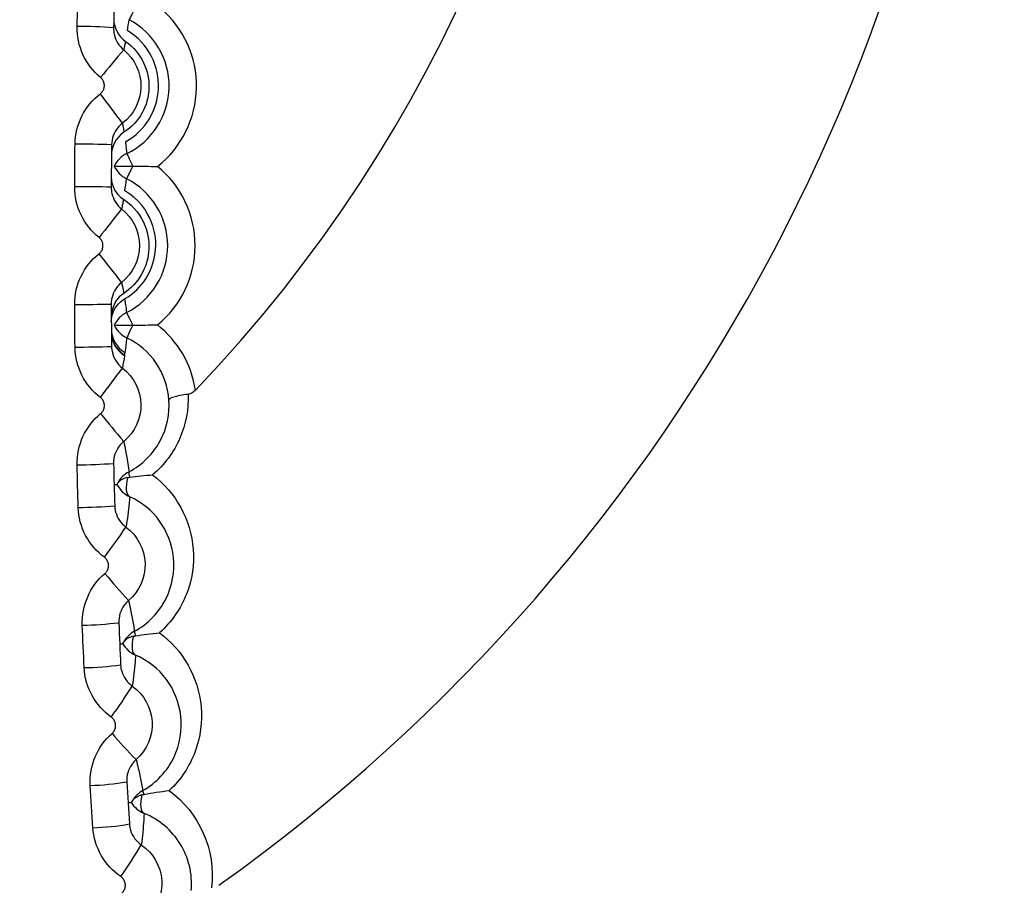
# Model space of a CAD drawing. Header units: millimetres. Extents: x 15231 to 16570, y 10019 to 11489.
# Tile 102 of 206: x 15956.36 to 15961.75, y 10661.67 to 10666.41. Entities that reach past the tile are written whole.
import ezdxf

# ---------------------------------------------------------------- set-up
doc = ezdxf.new("R2010")
doc.units = ezdxf.units.MM

msp = doc.modelspace()

# ---------------------------------------------------------------- linework, layer by layer
at = {"color": 7, "linetype": 'Continuous', "lineweight": 25, "flags": 128}
for points in [[(15956.9953, 10666.4776), (15956.9875, 10666.463), (15956.9806, 10666.4497), (15956.9744, 10666.438), (15956.9692, 10666.4282), (15956.9651, 10666.4203), (15956.962, 10666.4145), (15956.9601, 10666.4109), (15956.9594, 10666.4096)], [(15956.9466, 10665.6764), (15956.9473, 10665.6751), (15956.949, 10665.6714), (15956.9519, 10665.6655), (15956.9558, 10665.6575), (15956.9606, 10665.6475), (15956.9663, 10665.6356), (15956.9729, 10665.6221), (15956.9801, 10665.6072)], [(15956.8775, 10665.6081), (15956.8795, 10665.608), (15956.885, 10665.608), (15956.8941, 10665.6079), (15956.9064, 10665.6078), (15956.9216, 10665.6077), (15956.9393, 10665.6075), (15956.9589, 10665.6073), (15956.9801, 10665.6072)], [(15956.9801, 10665.6072), (15956.9726, 10665.5924), (15956.9658, 10665.579), (15956.9599, 10665.5672), (15956.9549, 10665.5572), (15956.9509, 10665.5493), (15956.9479, 10665.5434), (15956.9461, 10665.5398), (15956.9454, 10665.5385)], [(15956.9454, 10664.8052), (15956.9461, 10664.8039), (15956.9479, 10664.8003), (15956.9509, 10664.7944), (15956.9549, 10664.7865), (15956.9599, 10664.7765), (15956.9658, 10664.7647), (15956.9726, 10664.7513), (15956.9801, 10664.7366)], [(15956.8775, 10664.7357), (15956.8795, 10664.7357), (15956.885, 10664.7357), (15956.8941, 10664.7358), (15956.9064, 10664.7359), (15956.9216, 10664.7361), (15956.9393, 10664.7362), (15956.9589, 10664.7364), (15956.9801, 10664.7366)], [(15956.9801, 10664.7366), (15956.9729, 10664.7217), (15956.9663, 10664.7081), (15956.9606, 10664.6963), (15956.9558, 10664.6862), (15956.9519, 10664.6782), (15956.949, 10664.6723), (15956.9473, 10664.6687), (15956.9466, 10664.6673)], [(15956.9517, 10663.9012), (15956.9474, 10663.8822), (15956.9446, 10663.8641), (15956.9436, 10663.8476), (15956.9442, 10663.8327), (15956.9466, 10663.82), (15956.9505, 10663.8096), (15956.9561, 10663.8018), (15956.9631, 10663.7966)], [(15956.983, 10663.032), (15956.979, 10663.013), (15956.9765, 10662.9951), (15956.9756, 10662.9787), (15956.9763, 10662.9641), (15956.9787, 10662.9515), (15956.9826, 10662.9414), (15956.9881, 10662.9338), (15956.9949, 10662.9289)], [(15957.0293, 10662.1629), (15957.0256, 10662.1441), (15957.0234, 10662.1264), (15957.0227, 10662.1103), (15957.0236, 10662.0959), (15957.026, 10662.0837), (15957.0299, 10662.0739), (15957.0352, 10662.0666), (15957.0418, 10662.0621)]]:
    msp.add_lwpolyline(points, dxfattribs=at)
at = {"color": 7, "linetype": 'Continuous', "lineweight": 25}
for centre, radius, start, end in [((15951.6515, 10669.6218), 22.7044, 349.82927, 105.38126), ((15951.6473, 10669.811), 14.75, 293.37271, 69.57319), ((15951.6473, 10669.811), 14.45, 293.8878, 69.57319), ((15951.6473, 10669.811), 10, 305.48246, 52.15564), ((15951.6473, 10669.811), 7.8555, 316.25928, 38.85064), ((15951.6473, 10669.811), 15, 292.96064, 360), ((15951.6473, 10669.811), 14.75, 293.37271, 0), ((15956.7681, 10666.0462), 0.5607, 308.2592, 49.7408), ((15956.7681, 10666.0462), 0.4107, 295.7681, 62.2319), ((15954.4117, 10666.7646), 2.5724, 350.7241, 352.0682), ((15956.6553, 10663.4624), 2.9108, 85.6777, 89.6174), ((15961.3996, 10662.411), 5.8887, 139.37765, 141.30328), ((15951.3178, 10661.7838), 6.92, 35.90575, 37.57805), ((15956.6504, 10660.0121), 5.7161, 87.8632, 89.8683), ((15957.0118, 10665.5413), 0.15, 115.7656, 153.5763), ((15957.013, 10665.6725), 0.15, 205.4237, 243.2344), ((15956.7605, 10665.1719), 0.5607, 309.2592, 50.7408), ((15956.6552, 10656.7038), 8.7908, 88.65519, 89.95882), ((15954.4195, 10665.8455), 2.5445, 351.5715, 353.0709), ((15956.7605, 10665.1719), 0.4107, 296.7681, 63.2319), ((15988.5641, 10640.3047), 40.3715, 141.6147, 141.89808), ((15882.9129, 10606.9857), 94.0165, 38.079267, 38.201231), ((15956.5958, 10682.9082), 18.0586, 270.20842, 270.84299), ((15957.013, 10664.6713), 0.15, 116.7656, 154.5763), ((15957.0118, 10664.8024), 0.15, 206.4237, 244.2344), ((15956.7681, 10664.2975), 0.5607, 8.4356, 51.7408), ((15957.0126, 10664.7152), 0.15, 180.5255, 239.662), ((15957.0127, 10664.6976), 0.15, 180.5456, 238.5628), ((15957.0103, 10664.7033), 0.15, 190.7067, 239.1653), ((15956.7681, 10664.2975), 0.4107, 4.0023, 64.2319), ((15956.6188, 10673.192), 8.5759, 270.29885, 271.63519), ((15949.6369, 10669.835), 9.0294, 322.51716, 323.79581), ((15962.673, 10668.9709), 7.5312, 218.79993, 220.30898), ((15956.6412, 10667.4753), 3.5042, 270.5493, 273.8213), ((15957.0293, 10663.8006), 0.15, 117.7291, 151.6328), ((15956.9999, 10663.9243), 0.0414, 167.3129, 209.956), ((15956.9642, 10663.813), 0.0891, 98.0599, 138.6776), ((15957.0259, 10663.9329), 0.15, 207.5755, 245.2505), ((15956.6486, 10666.626), 2.8882, 270.6403, 274.6113), ((15953.4417, 10665.9987), 4.2264, 323.1616, 325.9191), ((15959.5345, 10665.5977), 3.5022, 219.3754, 222.5928), ((15956.673, 10665.0393), 1.9464, 270.8938, 276.7919), ((15957.061, 10662.928), 0.15, 118.5894, 150.5326), ((15956.9993, 10662.9428), 0.0907, 100.3526, 139.4597), ((15957.0335, 10663.0577), 0.0443, 177.4407, 211.0794), ((15957.055, 10663.0664), 0.15, 209.8883, 246.388), ((15956.6835, 10664.6027), 1.7426, 270.986, 277.5772), ((15954.573, 10664.2627), 2.835, 323.8324, 327.983), ((15958.5806, 10663.9353), 2.2354, 219.929, 224.9282), ((15956.7178, 10663.5678), 1.3527, 271.2446, 279.7484), ((15957.108, 10662.0559), 0.15, 119.4435, 149.3432), ((15957.0492, 10662.073), 0.092, 102.5045, 139.817), ((15957.0889, 10662.1949), 0.0553, 188.7081, 211.4814), ((15957.0991, 10662.2007), 0.15, 212.293, 247.532), ((15956.732, 10663.236), 1.2527, 271.3387, 280.5267), ((15955.1406, 10662.9792), 2.1779, 324.5302, 329.9863)]:
    msp.add_arc(centre, radius, start, end, dxfattribs=at)
for points in [[(15956.6748, 10666.3731), (15956.6766, 10666.4508), (15956.6787, 10666.5286), (15956.6809, 10666.6063)], [(15956.8808, 10666.5965), (15956.8786, 10666.5193), (15956.8766, 10666.4421), (15956.8747, 10666.3649)], [(15956.876, 10666.4167), (15956.8748, 10666.3681), (15956.8976, 10666.3203), (15956.9398, 10666.2909)], [(15956.8036, 10666.0926), (15956.7204, 10666.1605), (15956.6722, 10666.2657), (15956.6748, 10666.3731)], [(15956.6635, 10665.7281), (15956.6647, 10665.8355), (15956.7166, 10665.9389), (15956.8021, 10666.0039)], [(15956.9316, 10665.7927), (15956.8839, 10665.7617), (15956.8634, 10665.713), (15956.8629, 10665.667)], [(15956.6615, 10665.4946), (15956.662, 10665.5725), (15956.6627, 10665.6503), (15956.6635, 10665.7281)], [(15956.8635, 10665.7242), (15956.8627, 10665.6469), (15956.862, 10665.5695), (15956.8615, 10665.4922)], [(15956.9801, 10665.6072), (15957.0245, 10665.6068), (15957.0698, 10665.6064), (15957.1153, 10665.606)], [(15956.7952, 10665.2165), (15956.7109, 10665.2829), (15956.6608, 10665.3872), (15956.6615, 10665.4946)], [(15956.6615, 10664.8497), (15956.6608, 10664.9571), (15956.7109, 10665.0614), (15956.7952, 10665.1279)], [(15956.6635, 10664.6162), (15956.6627, 10664.694), (15956.662, 10664.7719), (15956.6615, 10664.8497)], [(15956.8615, 10664.8516), (15956.862, 10664.7742), (15956.8627, 10664.6969), (15956.8635, 10664.6196)], [(15956.9801, 10664.7366), (15957.0245, 10664.7369), (15957.0698, 10664.7373), (15957.1153, 10664.7377)], [(15956.8021, 10664.3404), (15956.7166, 10664.4054), (15956.6647, 10664.5088), (15956.6635, 10664.6162)], [(15956.9345, 10664.5697), (15956.9312, 10664.5472), (15956.9274, 10664.5245), (15956.9229, 10664.5017)], [(15956.6748, 10663.9713), (15956.6722, 10664.0787), (15956.7204, 10664.1838), (15956.8036, 10664.2518)], [(15956.6809, 10663.738), (15956.6787, 10663.8158), (15956.6766, 10663.8935), (15956.6748, 10663.9713)], [(15956.8747, 10663.9789), (15956.8766, 10663.9017), (15956.8786, 10663.8244), (15956.8808, 10663.7472)], [(15956.8929, 10663.8634), (15956.893, 10663.8634), (15956.8944, 10663.8665), (15956.8974, 10663.8718)], [(15956.9517, 10663.9012), (15956.9558, 10663.9022), (15956.9599, 10663.903), (15956.9641, 10663.9036)], [(15956.9641, 10663.9036), (15957.0035, 10663.9087), (15957.0448, 10663.9134), (15957.0887, 10663.9162)], [(15956.8242, 10663.4647), (15956.7376, 10663.5282), (15956.6839, 10663.6307), (15956.6809, 10663.738)], [(15956.7033, 10663.0931), (15956.6989, 10663.2005), (15956.7453, 10663.3065), (15956.8273, 10663.3759)], [(15956.7135, 10662.8604), (15956.7099, 10662.938), (15956.7065, 10663.0155), (15956.7033, 10663.0931)], [(15956.9032, 10663.1065), (15956.9063, 10663.0295), (15956.9097, 10662.9524), (15956.9132, 10662.8754)], [(15956.983, 10663.032), (15956.9871, 10663.0332), (15956.9913, 10663.0342), (15956.9955, 10663.0348)], [(15956.9955, 10663.0348), (15957.0368, 10663.0415), (15957.0803, 10663.0477), (15957.1265, 10663.0514)], [(15956.8617, 10662.5896), (15956.7739, 10662.6515), (15956.7184, 10662.7531), (15956.7135, 10662.8604)], [(15956.7472, 10662.2155), (15956.7409, 10662.3228), (15956.7854, 10662.4297), (15956.8663, 10662.5005)], [(15956.7613, 10661.9836), (15956.7564, 10662.0609), (15956.7517, 10662.1382), (15956.7472, 10662.2155)], [(15956.9468, 10662.2347), (15956.9513, 10662.1579), (15956.956, 10662.0811), (15956.9609, 10662.0043)], [(15957.0293, 10662.1629), (15957.0333, 10662.1641), (15957.0375, 10662.1652), (15957.0417, 10662.166)], [(15957.0417, 10662.166), (15957.0849, 10662.1744), (15957.1306, 10662.1821), (15957.1792, 10662.1868)], [(15957.1792, 10662.1868), (15957.3425, 10662.0683), (15957.437, 10661.8629), (15957.4104, 10661.6537)], [(15956.9144, 10661.7154), (15956.8254, 10661.7757), (15956.7681, 10661.8764), (15956.7613, 10661.9836)]]:
    msp.add_open_spline(points, degree=3, dxfattribs=at)
for points, knots in [([(15957.4988, 10656.0152), (15957.7764, 10656.1188), (15958.8457, 10656.5181), (15960.5284, 10657.6092), (15962.4591, 10659.2556), (15964.0802, 10661.2223), (15965.3406, 10663.4314), (15966.0279, 10665.2676), (15966.2819, 10666.3424), (15966.3416, 10666.5951)], [0, 0, 0, 0, 0.061935, 0.238577, 0.415285, 0.591993, 0.768818, 0.945643, 1, 1, 1, 1]), ([(15956.8747, 10666.3649), (15956.8744, 10666.3531), (15956.8756, 10666.3412), (15956.878, 10666.3296), (15956.8816, 10666.3132), (15956.888, 10666.2972), (15956.8968, 10666.2829), (15956.9056, 10666.2685), (15956.9169, 10666.2555), (15956.9299, 10666.2449)], [0, 0, 0, 0, 0.0000354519, 0.0000354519, 0.0000354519, 0.0000862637, 0.0000862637, 0.0000862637, 0.0001370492, 0.0001370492, 0.0001370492, 0.0001370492]), ([(15956.9392, 10665.7401), (15956.9963, 10665.7718), (15957.0403, 10665.8165), (15957.1009, 10665.9174), (15957.1179, 10665.9743), (15957.1231, 10666.0911), (15957.1112, 10666.1515), (15957.0541, 10666.2639), (15957.0087, 10666.3148), (15956.9504, 10666.3499)], [0, 0, 0, 0, 0.25, 0.25, 0.5, 0.5, 0.75, 0.75, 1, 1, 1, 1]), ([(15956.9398, 10666.2909), (15956.9394, 10666.289), (15956.9391, 10666.2872), (15956.9387, 10666.2853), (15956.9372, 10666.2779), (15956.9356, 10666.2705), (15956.934, 10666.263), (15956.934, 10666.2628), (15956.9339, 10666.2626), (15956.9339, 10666.2624), (15956.9326, 10666.2566), (15956.9313, 10666.2508), (15956.9299, 10666.2449)], [0, 0, 0, 0, 0.000592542, 0.000592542, 0.000592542, 0.002962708, 0.002962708, 0.002962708, 0.003034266, 0.003034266, 0.003034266, 0.004883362, 0.004883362, 0.004883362, 0.004883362]), ([(15956.9398, 10666.2909), (15956.9839, 10666.2601), (15957.018, 10666.2182), (15957.0606, 10666.1283), (15957.0698, 10666.0799), (15957.0644, 10665.9392), (15957.0183, 10665.8491), (15956.9316, 10665.7927)], [0, 0, 0, 0, 0.25, 0.25, 0.5, 0.5, 1, 1, 1, 1]), ([(15956.9299, 10666.2449), (15956.9904, 10666.1957), (15957.0256, 10666.119), (15957.023, 10665.965), (15956.985, 10665.8892), (15956.9229, 10665.8421)], [0, 0, 0, 0, 0.5, 0.5, 1, 1, 1, 1]), ([(15956.8021, 10666.0039), (15956.8039, 10666.0053), (15956.8057, 10666.0068), (15956.8073, 10666.0084), (15956.8118, 10666.0128), (15956.8156, 10666.018), (15956.8184, 10666.0237), (15956.8213, 10666.0293), (15956.8231, 10666.0356), (15956.8239, 10666.0418), (15956.8247, 10666.0481), (15956.8244, 10666.0546), (15956.8231, 10666.0607), (15956.8218, 10666.0669), (15956.8194, 10666.0729), (15956.8161, 10666.0783), (15956.8128, 10666.0837), (15956.8085, 10666.0886), (15956.8036, 10666.0926)], [0, 0, 0, 0, 0.0000068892, 0.0000068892, 0.0000068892, 0.0000260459, 0.0000260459, 0.0000260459, 0.000045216, 0.000045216, 0.000045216, 0.0000643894, 0.0000643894, 0.0000643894, 0.0000835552, 0.0000835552, 0.0000835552, 0.0001027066, 0.0001027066, 0.0001027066, 0.0001027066]), ([(15956.9229, 10665.8421), (15956.9135, 10665.8349), (15956.9049, 10665.8266), (15956.8974, 10665.8175), (15956.8868, 10665.8045), (15956.8783, 10665.7895), (15956.8725, 10665.7737), (15956.8668, 10665.758), (15956.8637, 10665.741), (15956.8635, 10665.7242)], [0, 0, 0, 0, 0.0000353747, 0.0000353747, 0.0000353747, 0.0000861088, 0.0000861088, 0.0000861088, 0.0001368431, 0.0001368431, 0.0001368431, 0.0001368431]), ([(15956.9229, 10665.8421), (15956.9231, 10665.8411), (15956.9233, 10665.8401), (15956.9235, 10665.8392), (15956.9247, 10665.8327), (15956.9259, 10665.8264), (15956.927, 10665.82), (15956.9287, 10665.8109), (15956.9302, 10665.8018), (15956.9316, 10665.7927)], [0.000200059, 0.000200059, 0.000200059, 0.000200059, 0.000504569, 0.000504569, 0.000504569, 0.002522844, 0.002522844, 0.002522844, 0.005410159, 0.005410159, 0.005410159, 0.005410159]), ([(15956.9392, 10665.7401), (15956.9395, 10665.738), (15956.9398, 10665.7358), (15956.94, 10665.7336), (15956.9411, 10665.725), (15956.9422, 10665.7164), (15956.9432, 10665.7078), (15956.9444, 10665.6973), (15956.9456, 10665.6868), (15956.9466, 10665.6764)], [0, 0, 0, 0, 0.000695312, 0.000695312, 0.000695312, 0.003476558, 0.003476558, 0.003476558, 0.00687374, 0.00687374, 0.00687374, 0.00687374]), ([(15967.0712, 10665.6127), (15966.7805, 10664.7183), (15966.2117, 10662.9682), (15964.8075, 10660.602), (15963.0911, 10658.5114), (15961.0254, 10656.7728), (15959.1395, 10655.5669), (15957.8965, 10655.1171), (15957.4988, 10654.9733)], [0, 0, 0, 0, 0.189504, 0.3708119, 0.552119, 0.7334181, 0.9147166, 1, 1, 1, 1]), ([(15956.8619, 10665.5506), (15956.8617, 10665.527), (15956.8669, 10665.5044), (15956.8888, 10665.4612), (15956.9052, 10665.4414), (15956.929, 10665.4258)], [0, 0, 0, 0, 0.5, 0.5, 1, 1, 1, 1]), ([(15956.8615, 10665.4922), (15956.8614, 10665.4804), (15956.8628, 10665.4685), (15956.8654, 10665.4571), (15956.8693, 10665.4407), (15956.876, 10665.4248), (15956.885, 10665.4106), (15956.894, 10665.3965), (15956.9056, 10665.3837), (15956.9188, 10665.3733)], [0, 0, 0, 0, 0.0000353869, 0.0000353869, 0.0000353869, 0.0000861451, 0.0000861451, 0.0000861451, 0.000136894, 0.000136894, 0.000136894, 0.000136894]), ([(15956.9352, 10664.8803), (15956.9875, 10664.9108), (15957.0229, 10664.9476), (15957.078, 10665.0328), (15957.0959, 10665.0801), (15957.1095, 10665.1851), (15957.1051, 10665.2435), (15957.0573, 10665.3635), (15957.0135, 10665.427), (15956.9365, 10665.4725)], [0, 0, 0, 0, 0.25, 0.25, 0.5, 0.5, 0.75, 0.75, 1, 1, 1, 1]), ([(15956.929, 10665.4258), (15956.9287, 10665.4239), (15956.9283, 10665.422), (15956.928, 10665.4201), (15956.9266, 10665.4126), (15956.9252, 10665.405), (15956.9237, 10665.3974), (15956.9222, 10665.3894), (15956.9205, 10665.3813), (15956.9188, 10665.3733)], [0, 0, 0, 0, 0.000604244, 0.000604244, 0.000604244, 0.00302122, 0.00302122, 0.00302122, 0.005566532, 0.005566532, 0.005566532, 0.005566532]), ([(15956.929, 10665.4258), (15956.9904, 10665.3855), (15957.0259, 10665.333), (15957.0664, 10665.2316), (15957.0712, 10665.1827), (15957.062, 10665.0911), (15957.0478, 10665.0491), (15957.0035, 10664.9734), (15956.9734, 10664.9389), (15956.9303, 10664.9102)], [0, 0, 0, 0, 0.25, 0.25, 0.5, 0.5, 0.75, 0.75, 1, 1, 1, 1]), ([(15956.9188, 10665.3733), (15956.9801, 10665.3251), (15957.0166, 10665.2491), (15957.0167, 10665.0951), (15956.9801, 10665.0187), (15956.9188, 10664.9705)], [0, 0, 0, 0, 0.5, 0.5, 1, 1, 1, 1]), ([(15956.7952, 10665.1279), (15956.797, 10665.1293), (15956.7987, 10665.1308), (15956.8003, 10665.1325), (15956.8048, 10665.1369), (15956.8085, 10665.1422), (15956.8112, 10665.1479), (15956.8139, 10665.1536), (15956.8157, 10665.1599), (15956.8163, 10665.1661), (15956.817, 10665.1724), (15956.8166, 10665.1789), (15956.8152, 10665.185), (15956.8138, 10665.1911), (15956.8113, 10665.1971), (15956.8079, 10665.2024), (15956.8045, 10665.2078), (15956.8002, 10665.2126), (15956.7952, 10665.2165)], [0, 0, 0, 0, 0.0000068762, 0.0000068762, 0.0000068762, 0.0000260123, 0.0000260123, 0.0000260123, 0.000045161, 0.000045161, 0.000045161, 0.0000643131, 0.0000643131, 0.0000643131, 0.0000834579, 0.0000834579, 0.0000834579, 0.0001025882, 0.0001025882, 0.0001025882, 0.0001025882]), ([(15956.9188, 10664.9705), (15956.9095, 10664.9632), (15956.9011, 10664.9548), (15956.8938, 10664.9455), (15956.8834, 10664.9323), (15956.8751, 10664.9172), (15956.8696, 10664.9013), (15956.8642, 10664.8854), (15956.8614, 10664.8684), (15956.8615, 10664.8516)], [0, 0, 0, 0, 0.0000353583, 0.0000353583, 0.0000353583, 0.0000861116, 0.0000861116, 0.0000861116, 0.0001368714, 0.0001368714, 0.0001368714, 0.0001368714]), ([(15956.9188, 10664.9705), (15956.919, 10664.9695), (15956.9192, 10664.9685), (15956.9194, 10664.9676), (15956.9208, 10664.9612), (15956.9221, 10664.9548), (15956.9233, 10664.9485), (15956.9258, 10664.9357), (15956.9282, 10664.9229), (15956.9303, 10664.9102)], [0.000198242, 0.000198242, 0.000198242, 0.000198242, 0.0005045, 0.0005045, 0.0005045, 0.0025225, 0.0025225, 0.0025225, 0.006585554, 0.006585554, 0.006585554, 0.006585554]), ([(15956.9303, 10664.9102), (15956.8952, 10664.8869), (15956.8822, 10664.8619), (15956.8645, 10664.8175), (15956.8619, 10664.7973), (15956.862, 10664.7793)], [0, 0, 0, 0, 0.5, 0.5, 1, 1, 1, 1]), ([(15956.8622, 10664.7547), (15956.8621, 10664.7705), (15956.8643, 10664.7891), (15956.8779, 10664.8212), (15956.8842, 10664.8326), (15956.903, 10664.8562), (15956.9149, 10664.8684), (15956.9352, 10664.8803)], [0, 0, 0, 0, 0.5, 0.5, 0.75, 0.75, 1, 1, 1, 1]), ([(15956.9352, 10664.8803), (15956.9355, 10664.8782), (15956.9358, 10664.8761), (15956.9361, 10664.874), (15956.9374, 10664.8656), (15956.9386, 10664.8573), (15956.9397, 10664.849), (15956.9418, 10664.8343), (15956.9437, 10664.8197), (15956.9454, 10664.8052)], [0, 0, 0, 0, 0.000673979, 0.000673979, 0.000673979, 0.003369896, 0.003369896, 0.003369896, 0.008106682, 0.008106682, 0.008106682, 0.008106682]), ([(15956.9466, 10664.6673), (15956.9464, 10664.6653), (15956.9462, 10664.6632), (15956.946, 10664.6612), (15956.9449, 10664.6511), (15956.9438, 10664.641), (15956.9426, 10664.6309), (15956.9408, 10664.6159), (15956.9389, 10664.6008), (15956.9368, 10664.5857)], [0.000148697, 0.000148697, 0.000148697, 0.000148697, 0.000816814, 0.000816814, 0.000816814, 0.004084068, 0.004084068, 0.004084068, 0.008941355, 0.008941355, 0.008941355, 0.008941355]), ([(15956.8635, 10664.6196), (15956.8637, 10664.6078), (15956.8652, 10664.5959), (15956.8681, 10664.5845), (15956.8722, 10664.5682), (15956.8792, 10664.5524), (15956.8884, 10664.5384), (15956.8977, 10664.5244), (15956.9095, 10664.5118), (15956.9229, 10664.5017)], [0, 0, 0, 0, 0.0000353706, 0.0000353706, 0.0000353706, 0.0000861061, 0.0000861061, 0.0000861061, 0.0001368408, 0.0001368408, 0.0001368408, 0.0001368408]), ([(15956.9334, 10664.5745), (15956.9333, 10664.5738), (15956.9336, 10664.5728), (15956.934, 10664.5718), (15956.9343, 10664.571), (15956.9346, 10664.5702), (15956.9345, 10664.5697)], [0, 0, 0, 0, 0.0002295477, 0.0002295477, 0.0002295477, 0.0004085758, 0.0004085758, 0.0004085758, 0.0004085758]), ([(15956.9356, 10664.5833), (15956.9355, 10664.5826), (15956.9353, 10664.5819), (15956.9351, 10664.5812), (15956.9346, 10664.5789), (15956.934, 10664.5767), (15956.9334, 10664.5745)], [0, 0, 0, 0, 0.000240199, 0.000240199, 0.000240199, 0.00100018, 0.00100018, 0.00100018, 0.00100018]), ([(15956.9368, 10664.5857), (15956.9367, 10664.5849), (15956.936, 10664.5844), (15956.9357, 10664.5837), (15956.9357, 10664.5836), (15956.9356, 10664.5835), (15956.9356, 10664.5833)], [0, 0, 0, 0, 0.0002591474, 0.0002591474, 0.0002591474, 0.0003057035, 0.0003057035, 0.0003057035, 0.0003057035]), ([(15956.9229, 10664.5017), (15956.985, 10664.4546), (15957.0229, 10664.3792), (15957.0257, 10664.2252), (15956.9904, 10664.1481), (15956.9299, 10664.0989)], [0, 0, 0, 0, 0.5, 0.5, 1, 1, 1, 1]), ([(15957.2831, 10664.3573), (15957.2859, 10664.2765), (15957.271, 10664.1941), (15957.2047, 10664.0411), (15957.153, 10663.9708), (15957.0887, 10663.9162)], [0, 0, 0, 0, 0.5, 0.5, 1, 1, 1, 1]), ([(15957.2831, 10664.3573), (15957.2672, 10664.3554), (15957.252, 10664.3531), (15957.2387, 10664.3505), (15957.2254, 10664.348), (15957.2136, 10664.3451), (15957.2042, 10664.3422), (15957.1948, 10664.3393), (15957.1876, 10664.3363), (15957.1832, 10664.3333), (15957.1799, 10664.3311), (15957.1781, 10664.3289), (15957.1778, 10664.3268), (15957.1778, 10664.3266), (15957.1778, 10664.3264), (15957.1778, 10664.3262)], [0, 0, 0, 0, 0.0000499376, 0.0000499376, 0.0000499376, 0.0000998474, 0.0000998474, 0.0000998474, 0.0001502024, 0.0001502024, 0.0001502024, 0.0001878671, 0.0001878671, 0.0001878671, 0.0001916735, 0.0001916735, 0.0001916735, 0.0001916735]), ([(15957.3227, 10664.3797), (15957.3177, 10664.3745), (15957.3121, 10664.3697), (15957.306, 10664.3659), (15957.3009, 10664.3626), (15957.2952, 10664.36), (15957.2894, 10664.3585), (15957.2873, 10664.358), (15957.2852, 10664.3576), (15957.2831, 10664.3573)], [0, 0, 0, 0, 0.00002170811, 0.00002170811, 0.00002170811, 0.00004025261, 0.00004025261, 0.00004025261, 0.00004682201, 0.00004682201, 0.00004682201, 0.00004682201]), ([(15956.8036, 10664.2518), (15956.8054, 10664.2533), (15956.8071, 10664.2548), (15956.8087, 10664.2565), (15956.813, 10664.261), (15956.8167, 10664.2664), (15956.8193, 10664.2721), (15956.8219, 10664.2779), (15956.8235, 10664.2842), (15956.8241, 10664.2904), (15956.8247, 10664.2967), (15956.8242, 10664.3032), (15956.8226, 10664.3093), (15956.8211, 10664.3154), (15956.8185, 10664.3214), (15956.815, 10664.3266), (15956.8115, 10664.3319), (15956.8071, 10664.3366), (15956.8021, 10664.3404)], [0, 0, 0, 0, 0.0000068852, 0.0000068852, 0.0000068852, 0.000026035, 0.000026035, 0.000026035, 0.000045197, 0.000045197, 0.000045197, 0.0000643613, 0.0000643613, 0.0000643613, 0.0000835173, 0.0000835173, 0.0000835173, 0.0001026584, 0.0001026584, 0.0001026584, 0.0001026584]), ([(15956.9595, 10663.9333), (15957.0318, 10663.9712), (15957.092, 10664.0312), (15957.1684, 10664.1734), (15957.1833, 10664.2519), (15957.1778, 10664.3262)], [0, 0, 0, 0, 0.5, 0.5, 1, 1, 1, 1]), ([(15956.9299, 10664.0989), (15956.9208, 10664.0914), (15956.9125, 10664.0828), (15956.9054, 10664.0735), (15956.8952, 10664.0601), (15956.8872, 10664.0448), (15956.882, 10664.0288), (15956.8768, 10664.0128), (15956.8743, 10663.9957), (15956.8747, 10663.9789)], [0, 0, 0, 0, 0.0000353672, 0.0000353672, 0.0000353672, 0.0000861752, 0.0000861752, 0.0000861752, 0.0001370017, 0.0001370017, 0.0001370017, 0.0001370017]), ([(15956.9299, 10664.0989), (15956.9339, 10664.082), (15956.9374, 10664.0652), (15956.9406, 10664.0486), (15956.943, 10664.0363), (15956.9453, 10664.0241), (15956.9474, 10664.0119), (15956.9479, 10664.0089), (15956.9484, 10664.0058), (15956.9489, 10664.0028), (15956.9528, 10663.9795), (15956.9563, 10663.9564), (15956.9595, 10663.9333)], [0.0001965, 0.0001965, 0.0001965, 0.0001965, 0.00554402, 0.00554402, 0.00554402, 0.0094758, 0.0094758, 0.0094758, 0.01045875, 0.01045875, 0.01045875, 0.01797962, 0.01797962, 0.01797962, 0.01797962]), ([(15957.0887, 10663.9162), (15957.2147, 10663.8206), (15957.2986, 10663.6714), (15957.3167, 10663.4265), (15957.3048, 10663.3422), (15957.2422, 10663.183), (15957.1913, 10663.1092), (15957.1265, 10663.0514)], [0, 0, 0, 0, 0.5, 0.5, 0.75, 0.75, 1, 1, 1, 1]), ([(15956.8776, 10663.863), (15956.8776, 10663.863), (15956.8776, 10663.863), (15956.8777, 10663.863), (15956.879, 10663.8631), (15956.8837, 10663.8632), (15956.8911, 10663.8634), (15956.8912, 10663.8634)], [0, 0, 0, 0, 0.00274, 0.049491, 0.236495, 0.984514, 1, 1, 1, 1]), ([(15956.9631, 10663.7966), (15956.9629, 10663.7947), (15956.9627, 10663.7928), (15956.9626, 10663.7908), (15956.9617, 10663.7807), (15956.9607, 10663.7706), (15956.9597, 10663.7605), (15956.9554, 10663.7177), (15956.9501, 10663.6744), (15956.9422, 10663.6304)], [0.00019128, 0.00019128, 0.00019128, 0.00019128, 0.00081819, 0.00081819, 0.00081819, 0.00409093, 0.00409093, 0.00409093, 0.01791521, 0.01791521, 0.01791521, 0.01791521]), ([(15956.9892, 10663.0597), (15957.0632, 10663.0999), (15957.1232, 10663.1629), (15957.197, 10663.3087), (15957.2098, 10663.3883), (15957.1875, 10663.6117), (15957.0956, 10663.7364), (15956.9631, 10663.7966)], [0, 0, 0, 0, 0.25, 0.25, 0.5, 0.5, 1, 1, 1, 1]), ([(15956.8808, 10663.7472), (15956.8811, 10663.7354), (15956.8829, 10663.7236), (15956.886, 10663.7122), (15956.8904, 10663.696), (15956.8976, 10663.6803), (15956.9071, 10663.6665), (15956.9166, 10663.6527), (15956.9287, 10663.6403), (15956.9422, 10663.6304)], [0, 0, 0, 0, 0.0000354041, 0.0000354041, 0.0000354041, 0.0000861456, 0.0000861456, 0.0000861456, 0.0001368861, 0.0001368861, 0.0001368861, 0.0001368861]), ([(15956.9422, 10663.6304), (15957.0052, 10663.5844), (15957.0444, 10663.5095), (15957.0499, 10663.3555), (15957.0159, 10663.2778), (15956.9563, 10663.2275)], [0, 0, 0, 0, 0.5, 0.5, 1, 1, 1, 1]), ([(15956.8273, 10663.3759), (15956.8291, 10663.3774), (15956.8308, 10663.379), (15956.8323, 10663.3807), (15956.8366, 10663.3854), (15956.8402, 10663.3908), (15956.8427, 10663.3966), (15956.8452, 10663.4024), (15956.8467, 10663.4087), (15956.8472, 10663.415), (15956.8477, 10663.4213), (15956.847, 10663.4278), (15956.8454, 10663.4339), (15956.8437, 10663.44), (15956.841, 10663.4459), (15956.8374, 10663.4511), (15956.8338, 10663.4563), (15956.8293, 10663.461), (15956.8242, 10663.4647)], [0, 0, 0, 0, 0.000006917, 0.000006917, 0.000006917, 0.000026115, 0.000026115, 0.000026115, 0.0000453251, 0.0000453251, 0.0000453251, 0.0000645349, 0.0000645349, 0.0000645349, 0.0000837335, 0.0000837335, 0.0000837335, 0.0001029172, 0.0001029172, 0.0001029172, 0.0001029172]), ([(15956.9563, 10663.2275), (15956.9473, 10663.2199), (15956.9391, 10663.2111), (15956.9322, 10663.2017), (15956.9222, 10663.1881), (15956.9145, 10663.1726), (15956.9096, 10663.1566), (15956.9047, 10663.1405), (15956.9025, 10663.1233), (15956.9032, 10663.1065)], [0, 0, 0, 0, 0.0000354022, 0.0000354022, 0.0000354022, 0.0000863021, 0.0000863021, 0.0000863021, 0.000137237, 0.000137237, 0.000137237, 0.000137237]), ([(15956.9563, 10663.2275), (15956.9605, 10663.2107), (15956.9643, 10663.1941), (15956.9678, 10663.1775), (15956.9704, 10663.1653), (15956.9729, 10663.1531), (15956.9752, 10663.141), (15956.9758, 10663.1379), (15956.9764, 10663.1349), (15956.9769, 10663.1319), (15956.9814, 10663.1077), (15956.9855, 10663.0836), (15956.9892, 10663.0597)], [0.00019483, 0.00019483, 0.00019483, 0.00019483, 0.00552806, 0.00552806, 0.00552806, 0.00945984, 0.00945984, 0.00945984, 0.01044279, 0.01044279, 0.01044279, 0.01828497, 0.01828497, 0.01828497, 0.01828497]), ([(15957.1265, 10663.0514), (15957.2549, 10662.9561), (15957.3393, 10662.8092), (15957.3611, 10662.5644), (15957.3508, 10662.4806), (15957.2913, 10662.3202), (15957.2426, 10662.2462), (15957.1792, 10662.1868)], [0, 0, 0, 0, 0.5, 0.5, 0.75, 0.75, 1, 1, 1, 1]), ([(15956.9081, 10662.9909), (15956.9081, 10662.9909), (15956.9081, 10662.9909), (15956.9081, 10662.9909), (15956.9094, 10662.991), (15956.914, 10662.9912), (15956.9216, 10662.9915), (15956.9218, 10662.9915)], [0, 0, 0, 0, 0.00273, 0.049368, 0.235917, 0.982114, 1, 1, 1, 1]), ([(15956.9249, 10662.9916), (15956.925, 10662.9916), (15956.9261, 10662.9941), (15956.9285, 10662.9984), (15956.929, 10662.9994), (15956.9297, 10663.0005), (15956.9304, 10663.0018)], [0, 0, 0, 0, 0.00004329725, 0.00004329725, 0.00004329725, 0.00005367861, 0.00005367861, 0.00005367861, 0.00005367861]), ([(15956.9949, 10662.9289), (15956.9947, 10662.927), (15956.9946, 10662.9251), (15956.9945, 10662.9231), (15956.9938, 10662.913), (15956.993, 10662.9028), (15956.9922, 10662.8926), (15956.9886, 10662.8489), (15956.984, 10662.8047), (15956.9768, 10662.7596)], [0.00019652, 0.00019652, 0.00019652, 0.00019652, 0.00082374, 0.00082374, 0.00082374, 0.00411871, 0.00411871, 0.00411871, 0.01821298, 0.01821298, 0.01821298, 0.01821298]), ([(15957.0342, 10662.1866), (15957.1088, 10662.2286), (15957.1684, 10662.294), (15957.2393, 10662.4401), (15957.2513, 10662.5204), (15957.2257, 10662.7445), (15957.1318, 10662.8699), (15956.9949, 10662.9289)], [0, 0, 0, 0, 0.25, 0.25, 0.5, 0.5, 1, 1, 1, 1]), ([(15956.9132, 10662.8754), (15956.9138, 10662.8636), (15956.9158, 10662.8517), (15956.9191, 10662.8404), (15956.9237, 10662.8243), (15956.9313, 10662.8088), (15956.941, 10662.7951), (15956.9508, 10662.7815), (15956.963, 10662.7693), (15956.9768, 10662.7596)], [0, 0, 0, 0, 0.0000354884, 0.0000354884, 0.0000354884, 0.0000862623, 0.0000862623, 0.0000862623, 0.0001370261, 0.0001370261, 0.0001370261, 0.0001370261]), ([(15956.9768, 10662.7596), (15957.0407, 10662.7147), (15957.0812, 10662.6405), (15957.0894, 10662.4864), (15957.0567, 10662.408), (15956.9979, 10662.3566)], [0, 0, 0, 0, 0.5, 0.5, 1, 1, 1, 1]), ([(15956.8663, 10662.5005), (15956.8681, 10662.5021), (15956.8698, 10662.5037), (15956.8713, 10662.5054), (15956.8755, 10662.5102), (15956.879, 10662.5157), (15956.8814, 10662.5216), (15956.8838, 10662.5274), (15956.8853, 10662.5338), (15956.8856, 10662.5401), (15956.886, 10662.5465), (15956.8852, 10662.553), (15956.8834, 10662.5591), (15956.8817, 10662.5652), (15956.8788, 10662.571), (15956.8752, 10662.5762), (15956.8715, 10662.5814), (15956.8669, 10662.586), (15956.8617, 10662.5896)], [0, 0, 0, 0, 0.0000069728, 0.0000069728, 0.0000069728, 0.0000262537, 0.0000262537, 0.0000262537, 0.0000455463, 0.0000455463, 0.0000455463, 0.0000648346, 0.0000648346, 0.0000648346, 0.000084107, 0.000084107, 0.000084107, 0.0001033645, 0.0001033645, 0.0001033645, 0.0001033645]), ([(15956.9979, 10662.3566), (15956.989, 10662.3488), (15956.981, 10662.34), (15956.9742, 10662.3303), (15956.9645, 10662.3166), (15956.957, 10662.301), (15956.9524, 10662.2848), (15956.9477, 10662.2687), (15956.9458, 10662.2515), (15956.9468, 10662.2347)], [0, 0, 0, 0, 0.0000354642, 0.0000354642, 0.0000354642, 0.0000864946, 0.0000864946, 0.0000864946, 0.0001375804, 0.0001375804, 0.0001375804, 0.0001375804]), ([(15956.9979, 10662.3566), (15957.0024, 10662.34), (15957.0064, 10662.3235), (15957.0102, 10662.3071), (15957.0131, 10662.2949), (15957.0157, 10662.2828), (15957.0182, 10662.2707), (15957.0189, 10662.2676), (15957.0195, 10662.2646), (15957.0201, 10662.2616), (15957.0253, 10662.2365), (15957.0299, 10662.2114), (15957.0342, 10662.1866)], [0.00019324, 0.00019324, 0.00019324, 0.00019324, 0.00550215, 0.00550215, 0.00550215, 0.00943394, 0.00943394, 0.00943394, 0.01041688, 0.01041688, 0.01041688, 0.01859844, 0.01859844, 0.01859844, 0.01859844]), ([(15956.9676, 10662.1203), (15956.9674, 10662.1203), (15956.9595, 10662.1198), (15956.9551, 10662.1195), (15956.9538, 10662.1194), (15956.9537, 10662.1194), (15956.9537, 10662.1194), (15956.9537, 10662.1194)], [0, 0, 0, 0, 0.020463, 0.764705, 0.950765, 0.99728, 1, 1, 1, 1]), ([(15956.9723, 10662.1206), (15956.9724, 10662.1206), (15956.9736, 10662.1231), (15956.9761, 10662.1275), (15956.9769, 10662.129), (15956.9778, 10662.1306), (15956.9789, 10662.1324)], [0, 0, 0, 0, 0.0000447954, 0.0000447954, 0.0000447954, 0.00005920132, 0.00005920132, 0.00005920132, 0.00005920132]), ([(15957.0418, 10662.0621), (15957.0417, 10662.0602), (15957.0416, 10662.0582), (15957.0415, 10662.0563), (15957.041, 10662.046), (15957.0404, 10662.0358), (15957.0397, 10662.0255), (15957.0369, 10661.9809), (15957.033, 10661.9358), (15957.0265, 10661.8897)], [0.00020089, 0.00020089, 0.00020089, 0.00020089, 0.0008296, 0.0008296, 0.0008296, 0.004148, 0.004148, 0.004148, 0.01851831, 0.01851831, 0.01851831, 0.01851831]), ([(15957.3002, 10661.6392), (15957.3082, 10661.7322), (15957.285, 10661.821), (15957.1938, 10661.9686), (15957.1263, 10662.0276), (15957.0418, 10662.0621)], [0, 0, 0, 0, 0.5, 0.5, 1, 1, 1, 1]), ([(15956.9609, 10662.0043), (15956.9617, 10661.9925), (15956.9638, 10661.9807), (15956.9673, 10661.9694), (15956.9723, 10661.9534), (15956.9801, 10661.938), (15956.9901, 10661.9246), (15957.0001, 10661.9111), (15957.0126, 10661.8991), (15957.0265, 10661.8897)], [0, 0, 0, 0, 0.0000356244, 0.0000356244, 0.0000356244, 0.0000864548, 0.0000864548, 0.0000864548, 0.0001372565, 0.0001372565, 0.0001372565, 0.0001372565]), ([(15957.0265, 10661.8897), (15957.0913, 10661.8459), (15957.1333, 10661.7723), (15957.1442, 10661.6181), (15957.1128, 10661.539), (15957.0547, 10661.4865)], [0, 0, 0, 0, 0.5, 0.5, 1, 1, 1, 1]), ([(15956.9206, 10661.6259), (15956.9224, 10661.6275), (15956.924, 10661.6291), (15956.9256, 10661.6309), (15956.9297, 10661.6358), (15956.9331, 10661.6414), (15956.9354, 10661.6473), (15956.9378, 10661.6533), (15956.9391, 10661.6597), (15956.9393, 10661.6661), (15956.9396, 10661.6725), (15956.9387, 10661.679), (15956.9368, 10661.6851), (15956.9349, 10661.6912), (15956.932, 10661.697), (15956.9282, 10661.7021), (15956.9244, 10661.7072), (15956.9197, 10661.7118), (15956.9144, 10661.7154)], [0, 0, 0, 0, 0.0000070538, 0.0000070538, 0.0000070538, 0.0000264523, 0.0000264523, 0.0000264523, 0.0000458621, 0.0000458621, 0.0000458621, 0.0000652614, 0.0000652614, 0.0000652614, 0.0000846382, 0.0000846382, 0.0000846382, 0.0001040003, 0.0001040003, 0.0001040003, 0.0001040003])]:
    msp.add_open_spline(points, degree=3, knots=knots, dxfattribs=at)

doc.saveas('drawing.dxf')
